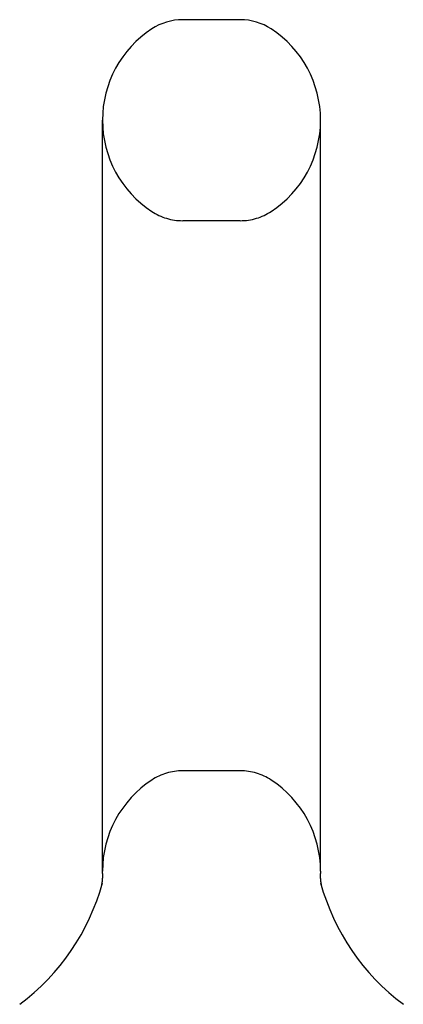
# Model space of a CAD drawing. Header units: inches. Extents: x 0 to 243, y 0 to 157.
# Tile 35 of 37: x 136.83 to 137.679, y 115.889 to 118.069. Entities that reach past the tile are written whole.
import ezdxf

# ---------------------------------------------------------------- set-up
doc = ezdxf.new("R2010")
doc.units = ezdxf.units.IN
doc.header["$LTSCALE"] = 13.357143
doc.header["$MEASUREMENT"] = 0
doc.linetypes.add('HIDDEN', pattern=[0.2, 0.1, -0.1])
doc.layers.get('0').update_dxf_attribs({"linetype": 'CONTINUOUS'})
doc.layers.add('DEFAULT_2', color=8, linetype='HIDDEN')

msp = doc.modelspace()

# ---------------------------------------------------------------- linework, layer by layer
at = {"color": 7, "linetype": 'Continuous'}
for p, q in [((137.3181, 118.0692), (137.1906, 118.0692)), ((137.0129, 116.1837), (137.0129, 117.8467)), ((137.4959, 116.1837), (137.4959, 117.8467)), ((137.0129, 116.1789), (137.0129, 116.1837)), ((137.0129, 116.1789), (137.0129, 116.1779)), ((137.0129, 116.1783), (137.0129, 116.1772)), ((137.0129, 116.1777), (137.0129, 116.1771)), ((137.0129, 116.1771), (137.0129, 116.1764)), ((137.0129, 116.1766), (137.0129, 116.1757)), ((137.0129, 116.176), (137.0129, 116.1749)), ((137.0129, 116.1755), (137.0129, 116.1749)), ((137.0129, 116.1749), (137.0129, 116.1738)), ((137.0129, 116.1742), (137.0129, 116.1733)), ((137.0129, 116.1735), (137.0129, 116.1727)), ((137.4959, 116.1837), (137.4958, 116.1789)), ((137.4958, 116.1781), (137.4958, 116.1789)), ((137.4958, 116.1788), (137.4958, 116.1789)), ((137.4958, 116.1735), (137.4958, 116.1741)), ((137.0107, 116.1531), (137.0106, 116.1526)), ((137.0108, 116.1537), (137.0107, 116.1529)), ((137.011, 116.1546), (137.0108, 116.1536)), ((137.0111, 116.1552), (137.011, 116.1545)), ((137.0113, 116.156), (137.0111, 116.1552)), ((137.0114, 116.1567), (137.0112, 116.1557)), ((137.0115, 116.1573), (137.0113, 116.1564)), ((137.0115, 116.1578), (137.0114, 116.1569)), ((137.0116, 116.1584), (137.0115, 116.1577)), ((137.0118, 116.1595), (137.0116, 116.1585)), ((137.0117, 116.159), (137.0116, 116.1581)), ((137.0119, 116.1607), (137.0118, 116.1598)), ((137.0119, 116.1601), (137.0118, 116.1594)), ((137.012, 116.1612), (137.0119, 116.1602)), ((137.0121, 116.1618), (137.012, 116.1611)), ((137.0122, 116.163), (137.0121, 116.162)), ((137.0122, 116.1624), (137.0121, 116.1616)), ((137.0123, 116.1636), (137.0122, 116.1629)), ((137.0124, 116.1649), (137.0123, 116.1638)), ((137.0123, 116.1642), (137.0123, 116.1634)), ((137.0125, 116.1661), (137.0124, 116.1652)), ((137.0125, 116.1655), (137.0124, 116.1647)), ((137.0126, 116.1667), (137.0125, 116.1657)), ((137.0127, 116.1687), (137.0126, 116.1676)), ((137.0127, 116.168), (137.0126, 116.1671)), ((137.0126, 116.1674), (137.0126, 116.1666)), ((137.0128, 116.1701), (137.0127, 116.1691)), ((137.0127, 116.1694), (137.0127, 116.1686)), ((137.0129, 116.1721), (137.0128, 116.1711)), ((137.0128, 116.1714), (137.0128, 116.1706)), ((137.0128, 116.1707), (137.0128, 116.17)), ((137.0129, 116.1728), (137.0129, 116.1717)), ((137.4959, 116.1716), (137.4959, 116.1723)), ((137.4959, 116.171), (137.4959, 116.1716)), ((137.496, 116.1704), (137.4959, 116.171)), ((137.496, 116.1698), (137.496, 116.1704)), ((137.496, 116.1692), (137.496, 116.1698)), ((137.4961, 116.1686), (137.496, 116.1692)), ((137.4961, 116.168), (137.496, 116.1686)), ((137.4961, 116.1675), (137.4961, 116.1681)), ((137.4962, 116.1669), (137.4961, 116.1675)), ((137.4962, 116.1663), (137.4962, 116.1669)), ((137.4963, 116.1658), (137.4962, 116.1664)), ((137.4963, 116.1652), (137.4963, 116.1658)), ((137.4964, 116.1646), (137.4963, 116.1652)), ((137.4965, 116.1636), (137.4964, 116.1647)), ((137.4965, 116.163), (137.4964, 116.1641)), ((137.4966, 116.162), (137.4965, 116.1631)), ((137.4967, 116.1614), (137.4966, 116.1625)), ((137.4968, 116.1605), (137.4967, 116.1615)), ((137.4969, 116.1599), (137.4968, 116.1609)), ((137.497, 116.1589), (137.4969, 116.1599)), ((137.4971, 116.1584), (137.497, 116.1594)), ((137.4973, 116.1575), (137.4971, 116.1584)), ((137.4973, 116.1569), (137.4972, 116.1579)), ((137.4974, 116.1564), (137.4973, 116.157)), ((137.4976, 116.1556), (137.4974, 116.1565)), ((137.4977, 116.155), (137.4975, 116.156)), ((137.4978, 116.1541), (137.4976, 116.1551)), ((137.498, 116.1532), (137.4978, 116.1542)), ((137.4981, 116.1526), (137.498, 116.1533)), ((137.0073, 116.1395), (137.0071, 116.1388)), ((137.5016, 116.1388), (137.5013, 116.1397))]:
    msp.add_line(p, q, dxfattribs=at)
for points in [[(137.4959, 116.1722), (137.4959, 116.1729), (137.4958, 116.1735), (137.4958, 116.1741), (137.4958, 116.1748), (137.4958, 116.1754), (137.4958, 116.1761), (137.4958, 116.1767), (137.4958, 116.1774), (137.4958, 116.1781)], [(137.4958, 116.1748), (137.4958, 116.1754), (137.4958, 116.1761), (137.4958, 116.1768), (137.4958, 116.1774), (137.4958, 116.1781)]]:
    msp.add_lwpolyline(points, dxfattribs=at)
for centre, radius, start, end in [((137.2544, 117.8467), 0.2415, 123.1848, 180), ((137.1906, 117.9442), 0.125, 90, 123.1848), ((137.3181, 117.9442), 0.125, 56.8152, 90), ((137.2544, 117.8467), 0.2415, 0, 56.8152), ((136.5305, 116.2899), 0.5, 306.7414, 344.6791), ((137.9783, 116.2899), 0.5, 195.3209, 233.2586)]:
    msp.add_arc(centre, radius, start, end, dxfattribs=at)
at = {"layer": 'DEFAULT_2', "color": 8, "linetype": 'HIDDEN'}
for p, q in [((137.3181, 117.6242), (137.1906, 117.6242)), ((137.3181, 116.4062), (137.1906, 116.4062)), ((137.0071, 116.1388), (137.0071, 116.1388)), ((137.0071, 116.1388), (137.0071, 116.1388)), ((137.0071, 116.1387), (137.0071, 116.1387)), ((137.0071, 116.1387), (137.0071, 116.1387)), ((137.0074, 116.1398), (137.0073, 116.1395)), ((137.5016, 116.1387), (137.5017, 116.1387))]:
    msp.add_line(p, q, dxfattribs=at)
for centre, radius, start, end in [((137.2544, 117.8467), 0.2415, 180, 236.8152), ((137.2544, 117.8467), 0.2415, 303.1848, 360), ((137.1906, 117.7492), 0.125, 236.8152, 270), ((137.3181, 117.7492), 0.125, 270, 303.1848), ((137.1906, 116.2812), 0.125, 90, 123.1848), ((137.3181, 116.2812), 0.125, 56.8152, 90), ((137.2544, 116.1837), 0.2415, 123.1848, 180), ((137.2544, 116.1837), 0.2415, 0, 56.8152)]:
    msp.add_arc(centre, radius, start, end, dxfattribs=at)

doc.saveas('drawing.dxf')
